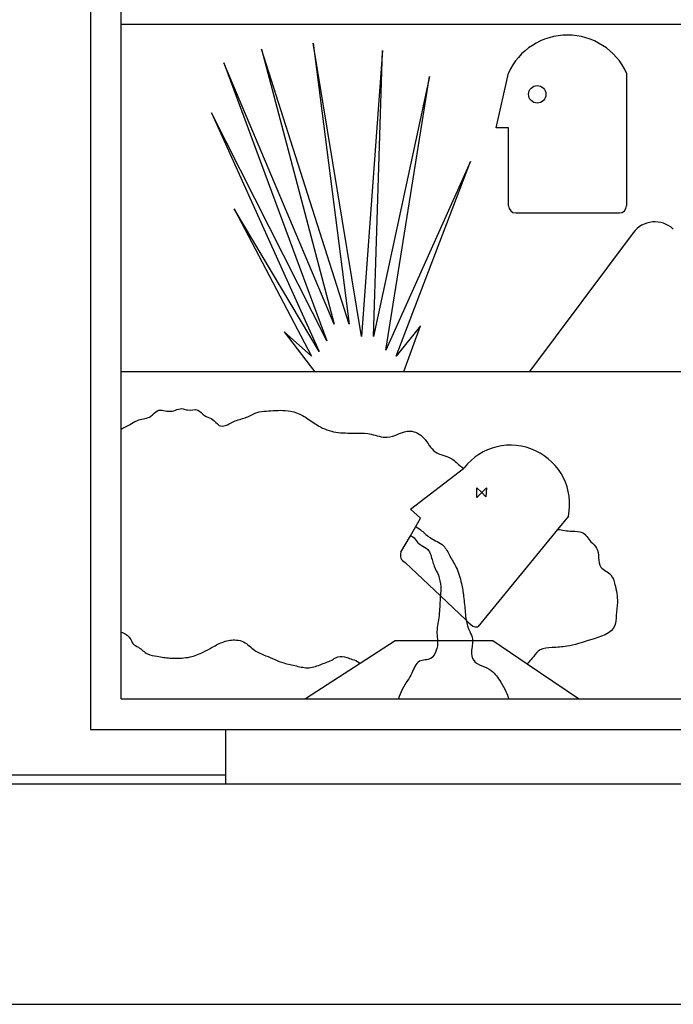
# Model space of a CAD drawing. Header units: inches. Extents: x 5.2 to 30.7, y 2.4 to 19.4.
# Tile 4 of 49: x 13.394 to 14.142, y 6.105 to 7.232. Entities that reach past the tile are written whole.
import ezdxf

# ---------------------------------------------------------------- set-up
doc = ezdxf.new("R2010")
doc.units = ezdxf.units.IN
doc.header["$MEASUREMENT"] = 0

msp = doc.modelspace()

# ---------------------------------------------------------------- linework, layer by layer
at = {"color": 7, "linetype": 'Continuous', "lineweight": 25}
for p, q in [((13.475, 7.4196), (13.475, 6.4196)), ((13.51, 7.2271), (13.51, 7.3842)), ((13.51, 7.2271), (15.5893, 7.2271)), ((13.51, 6.8296), (13.51, 7.2271)), ((13.51, 7.2271), (14.168, 7.2271)), ((13.7297, 7.2054), (13.7712, 6.8835)), ((13.7851, 6.8696), (13.7297, 7.2054)), ((13.6708, 7.1984), (13.7539, 6.8835)), ((13.7712, 6.8835), (13.6708, 7.1984)), ((13.8093, 7.1967), (13.7851, 6.8696)), ((13.799, 6.8696), (13.8093, 7.1967)), ((13.6275, 7.1827), (13.7453, 6.8644)), ((13.7539, 6.8835), (13.6275, 7.1827)), ((13.9394, 7.1084), (13.9533, 7.171)), ((14.0884, 7.171), (14.0884, 7.019)), ((13.863, 7.1671), (13.799, 6.8696)), ((13.8128, 6.854), (13.863, 7.1671)), ((13.6136, 7.1253), (13.7366, 6.8522)), ((13.7453, 6.8644), (13.6136, 7.1253)), ((13.9535, 7.1084), (13.9394, 7.1084)), ((13.9535, 7.019), (13.9535, 7.1084)), ((13.9098, 7.0697), (13.8128, 6.854)), ((13.8249, 6.847), (13.9098, 7.0697)), ((13.6396, 7.0157), (13.7279, 6.847)), ((13.7366, 6.8522), (13.6396, 7.0157)), ((14.0802, 7.0108), (13.9616, 7.0108)), ((14.096, 6.9882), (13.9775, 6.8296)), ((13.6968, 6.8748), (13.7314, 6.8296)), ((13.7279, 6.847), (13.6968, 6.8748)), ((13.8526, 6.8818), (13.8249, 6.847)), ((13.8336, 6.8296), (13.8526, 6.8818)), ((13.51, 6.7635), (13.51, 6.8296)), ((13.51, 6.8296), (14.168, 6.8296)), ((13.51, 6.8296), (13.7314, 6.8296)), ((13.7314, 6.8296), (13.8336, 6.8296)), ((13.8336, 6.8296), (13.9775, 6.8296)), ((13.9775, 6.8296), (14.168, 6.8296)), ((13.51, 6.5311), (13.51, 6.7635)), ((13.8412, 6.6719), (13.9017, 6.7185)), ((13.9017, 6.7185), (13.9025, 6.7192)), ((13.9172, 6.6964), (13.9227, 6.6909)), ((13.9172, 6.6853), (13.9172, 6.6964)), ((13.9227, 6.6909), (13.9282, 6.6964)), ((13.9282, 6.6964), (13.9275, 6.686)), ((13.9227, 6.6909), (13.9172, 6.6853)), ((13.9275, 6.686), (13.9227, 6.6909)), ((13.8528, 6.6617), (13.8412, 6.6719)), ((13.8472, 6.652), (13.8528, 6.6617)), ((14.0219, 6.6637), (14.0095, 6.6487)), ((13.8412, 6.6415), (13.8472, 6.652)), ((13.8303, 6.6226), (13.8412, 6.6415)), ((14.0095, 6.6487), (13.9182, 6.537)), ((13.8754, 6.5727), (13.835, 6.611)), ((13.9048, 6.5449), (13.8754, 6.5727)), ((13.908, 6.5418), (13.9048, 6.5449)), ((13.51, 6.4546), (13.51, 6.5311)), ((13.8235, 6.521), (13.7835, 6.4951)), ((13.8721, 6.521), (13.8235, 6.521)), ((13.9123, 6.521), (13.8721, 6.521)), ((13.9353, 6.521), (13.9123, 6.521)), ((13.9746, 6.4944), (13.9353, 6.521)), ((13.7835, 6.4951), (13.7212, 6.4546)), ((14.0335, 6.4546), (13.9746, 6.4944)), ((13.51, 6.4546), (13.7212, 6.4546)), ((13.7212, 6.4546), (13.8275, 6.4546)), ((13.8275, 6.4546), (13.9534, 6.4546)), ((13.9534, 6.4546), (14.0335, 6.4546)), ((14.0335, 6.4546), (14.168, 6.4546)), ((13.475, 6.4196), (15.6246, 6.4196)), ((13.6296, 6.4196), (13.6296, 6.3571)), ((13.6296, 6.4196), (13.6296, 6.3674)), ((13.6296, 6.3674), (12.6076, 6.3674)), ((13.6296, 6.3571), (12.1526, 6.3571)), ((15.6246, 6.3571), (13.6296, 6.3571)), ((16.7265, 6.1051), (9.9627, 6.1051))]:
    msp.add_line(p, q, dxfattribs=at)
msp.add_circle((13.9862, 7.1467), 0.01, dxfattribs=at)
for centre, radius, start, end in [((14.0208, 7.1403), 0.0742, 24.4306, 155.5694), ((13.9616, 7.019), 0.00815, 180, 270), ((14.0802, 7.019), 0.00815, 270, 0), ((14.1208, 6.9697), 0.031, 47.1233, 143.2479), ((13.9558, 6.6776), 0.0675, 348.1577, 141.98), ((13.8385, 6.6192), 0.00892, 157.4166, 247.171), ((13.9175, 6.5487), 0.0117, 216.0656, 273.7122)]:
    msp.add_arc(centre, radius, start, end, dxfattribs=at)
for points, knots in [([(13.51, 6.7635), (13.5139, 6.7656), (13.5207, 6.7689), (13.5314, 6.7756), (13.5437, 6.7754), (13.5522, 6.7882), (13.5669, 6.7808), (13.5781, 6.7888), (13.588, 6.7838), (13.5983, 6.7883), (13.6046, 6.778), (13.6154, 6.7763), (13.6239, 6.762), (13.6394, 6.7741), (13.6537, 6.7758), (13.6645, 6.7835), (13.6799, 6.7841), (13.695, 6.7859), (13.7117, 6.7826), (13.7249, 6.775), (13.739, 6.7642), (13.7588, 6.7584), (13.7786, 6.7593), (13.7973, 6.7584), (13.8174, 6.75), (13.8374, 6.7659), (13.859, 6.7541), (13.8666, 6.7347), (13.8865, 6.7329), (13.8954, 6.7236), (13.9003, 6.7197), (13.9017, 6.7185)], [0, 0, 0, 0, 0.031365, 0.053239, 0.087267, 0.11046, 0.144709, 0.179539, 0.191403, 0.219096, 0.242289, 0.261988, 0.293333, 0.334563, 0.367034, 0.397665, 0.422318, 0.472845, 0.504481, 0.539491, 0.578399, 0.627883, 0.680038, 0.716026, 0.759164, 0.823193, 0.863296, 0.91202, 0.955909, 0.987254, 1, 1, 1, 1]), ([(13.8472, 6.652), (13.8495, 6.6505), (13.8554, 6.6465), (13.8644, 6.6371), (13.8796, 6.6324), (13.8861, 6.6176), (13.895, 6.6044), (13.8995, 6.5882), (13.9024, 6.5708), (13.9035, 6.5567), (13.9043, 6.5477), (13.9048, 6.5449)], [0, 0, 0, 0, 0.0348046, 0.0895909, 0.1624309, 0.2202586, 0.2829704, 0.3643187, 0.4282505, 0.5059283, 0.5420021, 0.5420021, 0.5420021, 0.5420021]), ([(13.8412, 6.6415), (13.8422, 6.6412), (13.8453, 6.6397), (13.8482, 6.6346), (13.8539, 6.6297), (13.8612, 6.6269), (13.8645, 6.6195), (13.8662, 6.6129), (13.8686, 6.6049), (13.874, 6.5959), (13.8762, 6.5841), (13.8757, 6.5762), (13.8754, 6.5727)], [0, 0, 0, 0, 0.013999, 0.0473265, 0.0762138, 0.1170429, 0.149349, 0.1821305, 0.211916, 0.2638692, 0.3248455, 0.3729722, 0.3729722, 0.3729722, 0.3729722]), ([(14.0095, 6.6487), (14.015, 6.648), (14.024, 6.6461), (14.0397, 6.647), (14.046, 6.6351), (14.0587, 6.6254), (14.0534, 6.6048), (14.0717, 6.5986), (14.0759, 6.5827), (14.0791, 6.5671), (14.0762, 6.5516), (14.0763, 6.5304), (14.0469, 6.5227), (14.0239, 6.5145), (14.0044, 6.5135), (13.9895, 6.5129), (13.9823, 6.5036), (13.9778, 6.4979), (13.9753, 6.4951), (13.9746, 6.4944)], [0, 0, 0, 0, 0.063277, 0.108173, 0.163592, 0.200646, 0.285659, 0.341047, 0.38565, 0.464384, 0.522365, 0.567441, 0.690848, 0.797485, 0.862547, 0.915142, 0.957556, 0.988944, 1, 1, 1, 1]), ([(13.8754, 6.5727), (13.8753, 6.571), (13.8746, 6.5626), (13.8744, 6.5482), (13.8706, 6.5329), (13.872, 6.5239), (13.8721, 6.521)], [0.3729722, 0.3729722, 0.3729722, 0.3729722, 0.3971563, 0.48846, 0.5706635, 0.6107011, 0.6107011, 0.6107011, 0.6107011]), ([(13.9048, 6.5449), (13.9052, 6.5427), (13.907, 6.5345), (13.9121, 6.5269), (13.9123, 6.521)], [0.5420021, 0.5420021, 0.5420021, 0.5420021, 0.5698601, 0.6466997, 0.6466997, 0.6466997, 0.6466997]), ([(13.51, 6.5311), (13.5143, 6.5296), (13.5203, 6.5265), (13.5229, 6.5171), (13.5319, 6.5135), (13.5391, 6.5051), (13.5527, 6.5033), (13.5655, 6.501), (13.5783, 6.5011), (13.5912, 6.5027), (13.603, 6.5074), (13.6152, 6.5143), (13.6272, 6.5208), (13.6399, 6.5229), (13.653, 6.5201), (13.6615, 6.5093), (13.6782, 6.5035), (13.6937, 6.4957), (13.7105, 6.4926), (13.7254, 6.4887), (13.7393, 6.4945), (13.7504, 6.4983), (13.7591, 6.5041), (13.7674, 6.5026), (13.7751, 6.4997), (13.7807, 6.4981), (13.7831, 6.4956), (13.7835, 6.4951)], [0, 0, 0, 0, 0.041531, 0.065297, 0.090215, 0.133075, 0.171029, 0.222117, 0.265831, 0.29837, 0.352256, 0.391405, 0.439813, 0.488622, 0.517088, 0.569637, 0.618045, 0.692427, 0.742104, 0.790913, 0.841178, 0.888639, 0.909235, 0.943823, 0.965659, 0.993479, 1, 1, 1, 1]), ([(13.8721, 6.521), (13.8722, 6.5196), (13.8723, 6.5161), (13.8705, 6.5091), (13.8656, 6.4983), (13.8486, 6.5005), (13.844, 6.4855), (13.8375, 6.4752), (13.8313, 6.4658), (13.8286, 6.4584), (13.8275, 6.4546)], [0.6107011, 0.6107011, 0.6107011, 0.6107011, 0.6304245, 0.6593773, 0.7115888, 0.773053, 0.8478827, 0.8914716, 0.9463547, 1, 1, 1, 1]), ([(13.9123, 6.521), (13.9123, 6.5209), (13.9124, 6.5188), (13.9108, 6.5115), (13.9104, 6.4984), (13.9233, 6.4923), (13.9357, 6.4873), (13.9438, 6.4752), (13.9502, 6.4643), (13.9526, 6.4575), (13.9534, 6.4546)], [0.6466997, 0.6466997, 0.6466997, 0.6466997, 0.6484997, 0.6743923, 0.7407134, 0.7881612, 0.8391387, 0.9100415, 0.9624813, 1, 1, 1, 1])]:
    msp.add_open_spline(points, degree=3, knots=knots, dxfattribs=at)

doc.saveas('drawing.dxf')
